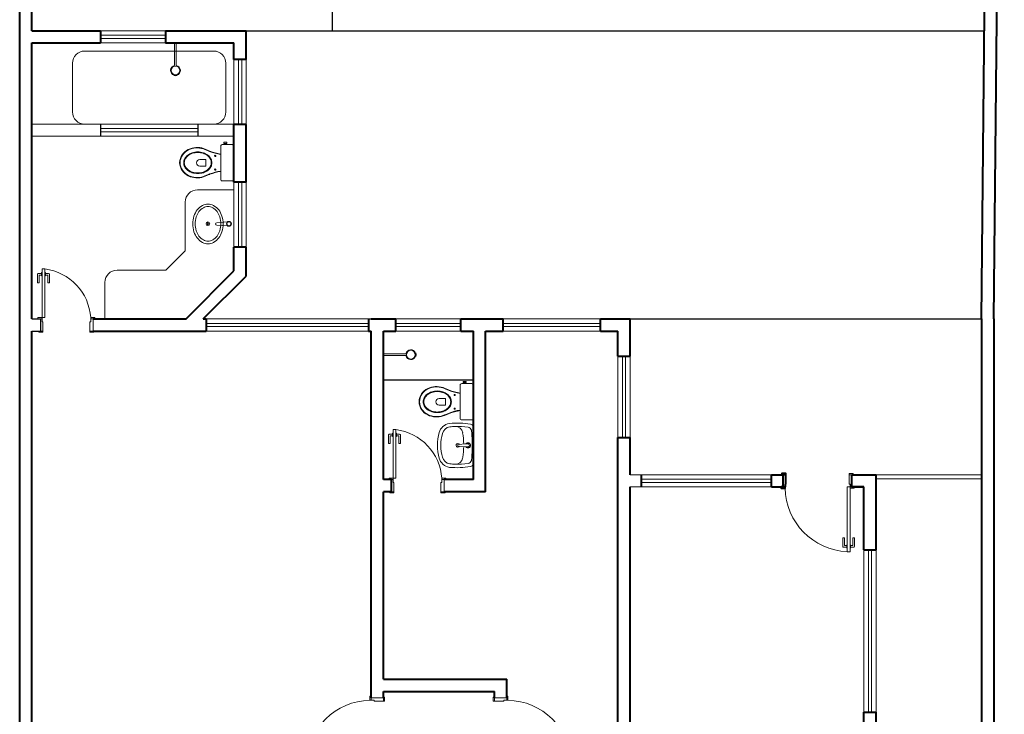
# Model space of a CAD drawing. Header units: millimetres. Extents: x 26 to 1362, y 24 to 358.
# Tile 102 of 256: x 511 to 523, y 300 to 308. Entities that reach past the tile are written whole.
import ezdxf

# ---------------------------------------------------------------- set-up
doc = ezdxf.new("R2010")
doc.units = ezdxf.units.MM
doc.linetypes.add('CONTINU', pattern=[0])
doc.linetypes.add('HIDDEN2', pattern=[4.7625, 3.175, -1.5875])
for name, color, linetype in [('ARQ-ALVENARIA', 4, 'Continuous'), ('ARQ-PISO', 8, 'Continuous'), ('LOUÇAS', 7, 'Continuous')]:
    doc.layers.add(name, color=color, linetype=linetype)
for name, color, linetype, lineweight in [('MB_ALVENARIA', 7, 'Continuous', 40), ('MB_ESQUADRIA', 7, 'Continuous', 5), ('MB_MOBILIÁRIO', 8, 'Continuous', 13)]:
    doc.layers.add(name, color=color, linetype=linetype, lineweight=lineweight)

msp = doc.modelspace()

# ---------------------------------------------------------------- linework, layer by layer
at = {"layer": 'ARQ-ALVENARIA'}
for points in [[(510.9198, 304.5675), (511.0248, 304.5675)], [(510.9248, 304.5675), (511.0248, 304.5675), (511.0248, 304.4175)], [(515.0659, 304.5675), (515.0998, 304.5675)], [(510.9198, 304.4175), (511.0248, 304.4175)]]:
    msp.add_lwpolyline(points, dxfattribs=at)
at = {"layer": 'ARQ-PISO'}
for p, q in [((514.6198, 317.2675), (514.6198, 308.1175)), ((513.5598, 308.1175), (522.6544, 308.1175))]:
    msp.add_line(p, q, dxfattribs=at)
for points in [[(511.7648, 306.9675), (511.7648, 306.8175)], [(512.9648, 306.9675), (512.9648, 306.8175)], [(518.2898, 304.5675), (522.6198, 304.5691)], [(515.2498, 303.8175), (515.2498, 303.8175), (516.3598, 303.8175)]]:
    msp.add_lwpolyline(points, dxfattribs=at)
at = {"layer": 'LOUÇAS'}
for p, q in [((512.6787, 307.9675), (512.6987, 307.9675)), ((512.7086, 307.5658), (512.7069, 307.5714)), ((515.2498, 304.1159), (515.2498, 304.1359))]:
    msp.add_line(p, q, dxfattribs=at)
msp.add_arc((512.7082, 307.5656), 0.000485, 263.97868, 17.38796, dxfattribs=at)
at = {"layer": 'MB_ALVENARIA'}
for p, q in [((510.7698, 280.2075), (510.7698, 325.1275)), ((522.6198, 304.5675), (522.6198, 280.3575)), ((510.9198, 298.9475), (510.9198, 304.4175)), ((520.2097, 302.6475), (520.1747, 302.6475)), ((520.2098, 302.5325), (520.2097, 302.6475)), ((521.3198, 301.7225), (521.3198, 302.6475)), ((520.1998, 302.5325), (520.2098, 302.5325)), ((520.1998, 302.5325), (520.1998, 302.4975)), ((520.1998, 302.4975), (520.1748, 302.4975)), ((521.1698, 301.7225), (521.1698, 302.4975)), ((521.1698, 298.9475), (521.1698, 299.7225)), ((521.3198, 298.1225), (521.3198, 299.7225))]:
    msp.add_line(p, q, dxfattribs=at)
at = {"layer": 'MB_ALVENARIA', "linetype": 'CONTINU'}
msp.add_line((522.7698, 304.5675), (522.7698, 280.2075), dxfattribs=at)
at = {"layer": 'MB_ALVENARIA'}
for points in [[(522.6198, 304.5691), (522.7498, 317.9175)], [(510.9198, 308.1175), (510.9198, 317.2675)], [(522.7698, 304.5675), (522.8998, 317.2675)], [(510.9198, 308.1175), (511.7648, 308.1175)], [(511.7648, 308.1175), (511.7648, 307.9675)], [(512.5648, 308.1175), (513.5598, 308.1175)], [(512.5648, 308.1175), (512.5648, 307.9675)], [(513.5598, 307.762), (513.5598, 308.1175)], [(510.9198, 307.9675), (511.7648, 307.9675)], [(510.9198, 304.5675), (510.9198, 307.9675)], [(512.5648, 307.9675), (513.4098, 307.9675)], [(513.4098, 307.762), (513.4098, 307.9675)], [(513.5598, 307.762), (513.4098, 307.762)], [(513.4098, 306.2509), (513.4098, 306.962)], [(513.5598, 306.962), (513.4098, 306.962)], [(513.5598, 306.2509), (513.5598, 306.962)], [(513.5598, 306.2509), (513.4098, 306.2509)], [(513.4098, 305.1575), (513.4098, 305.4509)], [(513.5598, 305.4509), (513.4098, 305.4509)], [(513.5598, 305.0954), (513.5598, 305.4509)], [(512.8198, 304.5675), (513.4098, 305.1575)], [(513.0319, 304.5675), (513.5598, 305.0954)], [(511.6748, 304.5675), (512.8198, 304.5675)], [(513.0319, 304.5675), (513.0659, 304.5675)], [(513.0659, 304.5675), (513.0659, 304.4175)], [(515.0659, 304.5675), (515.0659, 304.4175)], [(515.0998, 304.5675), (515.4048, 304.5675)], [(515.4048, 304.4175), (515.4048, 304.5675)], [(516.2048, 304.5675), (516.7248, 304.5675)], [(516.2048, 304.4175), (516.2048, 304.5675)], [(516.7248, 304.4175), (516.7248, 304.5675)], [(517.9248, 304.5675), (518.2898, 304.5675)], [(517.9248, 304.4175), (517.9248, 304.5675)], [(518.2898, 304.1075), (518.2898, 304.5675)], [(511.6748, 304.4175), (513.0659, 304.4175)], [(515.0659, 304.4175), (515.0998, 304.4175)], [(515.0998, 299.8975), (515.0998, 304.4175)], [(515.2498, 302.5875), (515.2498, 304.4175)], [(515.2498, 304.4175), (515.4048, 304.4175)], [(516.2048, 304.4175), (516.3598, 304.4175)], [(516.3598, 302.5875), (516.3598, 304.4175)], [(516.5098, 302.4375), (516.5098, 304.4175)], [(516.5098, 304.4175), (516.7248, 304.4175)], [(517.9248, 304.4175), (518.1398, 304.4175)], [(518.1398, 304.1075), (518.1398, 304.4175)], [(518.1398, 304.1075), (518.2898, 304.1075)], [(518.1398, 298.9475), (518.1398, 303.1075)], [(518.1398, 303.1075), (518.2898, 303.1075)], [(518.2898, 302.6475), (518.2898, 303.1075)], [(518.4298, 302.4975), (518.4298, 302.6475)], [(520.0298, 302.6475), (520.1698, 302.6475)], [(520.0298, 302.4975), (520.0298, 302.6475)], [(520.2097, 302.6475), (520.2097, 302.6625), (520.1597, 302.6625), (520.1597, 302.6475), (520.1747, 302.6475)], [(520.1698, 302.6475), (520.1698, 302.4975)], [(521.0198, 302.6475), (521.3198, 302.6475)], [(521.1698, 302.4975), (521.0198, 302.4975), (521.0198, 302.6475)], [(515.3498, 302.5875), (515.2498, 302.5875)], [(515.3498, 302.4375), (515.3498, 302.5875)], [(516.3598, 302.5875), (515.9998, 302.5875)], [(515.2498, 300.1275), (515.2498, 302.4375)], [(515.3498, 302.4375), (515.2498, 302.4375)], [(516.5098, 302.4375), (515.9998, 302.4375)], [(518.2898, 298.9475), (518.2898, 302.4975)], [(520.0298, 302.4975), (520.1698, 302.4975)], [(520.1748, 302.4975), (520.1498, 302.4975), (520.1498, 302.4825), (520.1998, 302.4825), (520.1998, 302.4975), (520.1998, 302.4975)], [(521.0198, 302.4975), (521.1698, 302.4975)], [(521.1698, 301.7225), (521.3198, 301.7225)], [(515.2498, 300.1275), (516.7698, 300.1275)], [(516.7698, 299.8975), (516.7698, 300.1275)], [(515.2498, 299.8975), (515.2498, 299.9775)], [(515.2498, 299.9775), (516.6198, 299.9775)], [(516.6198, 299.8975), (516.6198, 299.9775)], [(521.1698, 299.7225), (521.3198, 299.7225)]]:
    msp.add_lwpolyline(points, dxfattribs=at)
at = {"layer": 'MB_ESQUADRIA', "linetype": 'HIDDEN2'}
msp.add_line((513.1598, 306.9675), (511.5698, 306.9675), dxfattribs=at)
at = {"layer": 'MB_ESQUADRIA'}
for p, q in [((510.9902, 305.1171), (510.9901, 305.0101)), ((510.9902, 305.1171), (510.9901, 305.0101)), ((511.0388, 305.1271), (511.0002, 305.1271)), ((511.0388, 305.1271), (511.0002, 305.1271)), ((511.0101, 305.0101), (511.0102, 305.1021)), ((511.0101, 305.0101), (511.0102, 305.1021)), ((511.0152, 305.1071), (511.0388, 305.1071)), ((511.0152, 305.1071), (511.0388, 305.1071)), ((511.0452, 305.1396), (511.0388, 305.1396)), ((511.0388, 305.1396), (511.0388, 305.097)), ((511.0452, 305.1396), (511.0388, 305.1396)), ((511.0388, 305.1396), (511.0388, 305.097)), ((511.0388, 305.097), (511.0452, 305.097)), ((511.0388, 305.097), (511.0452, 305.097)), ((511.0802, 305.1396), (511.0865, 305.1396)), ((511.0802, 305.1396), (511.0865, 305.1396)), ((511.0865, 305.097), (511.0802, 305.097)), ((511.0865, 305.097), (511.0802, 305.097)), ((511.0865, 305.1396), (511.0865, 305.097)), ((511.0865, 305.1396), (511.0865, 305.097)), ((511.0865, 305.127), (511.1252, 305.127)), ((511.0865, 305.127), (511.1252, 305.127)), ((511.1102, 305.107), (511.0865, 305.107)), ((511.1102, 305.107), (511.0865, 305.107)), ((511.1151, 305.01), (511.1152, 305.102)), ((511.1151, 305.01), (511.1152, 305.102)), ((511.1352, 305.117), (511.1351, 305.01)), ((511.1352, 305.117), (511.1351, 305.01)), ((510.9901, 305.0101), (511.0101, 305.0101)), ((510.9901, 305.0101), (511.0101, 305.0101)), ((511.1351, 305.01), (511.1151, 305.01)), ((511.1351, 305.01), (511.1151, 305.01)), ((511.0448, 304.5675), (511.0198, 304.5675)), ((511.0448, 304.5675), (511.0198, 304.5675)), ((511.0448, 304.5675), (511.0198, 304.5675)), ((511.0448, 304.5675), (511.0198, 304.5675)), ((511.0248, 304.5675), (511.0248, 304.5675)), ((511.0448, 304.5325), (511.0448, 304.5675)), ((511.0448, 304.5325), (511.0448, 304.5675)), ((511.0448, 304.5325), (511.0448, 304.5675)), ((511.0448, 304.5325), (511.0448, 304.5675)), ((511.0448, 304.5325), (511.0548, 304.5325)), ((511.0448, 304.5325), (511.0548, 304.5325)), ((511.0448, 304.5325), (511.0548, 304.5325)), ((511.0448, 304.5325), (511.0548, 304.5325)), ((511.0548, 304.5325), (511.0547, 304.4175)), ((511.0548, 304.5325), (511.0547, 304.4175)), ((511.0548, 304.5325), (511.0547, 304.4175)), ((511.0548, 304.5325), (511.0547, 304.4175)), ((511.6348, 304.5325), (511.6349, 304.4175)), ((511.6448, 304.5325), (511.6348, 304.5325)), ((511.6348, 304.5325), (511.6349, 304.4175)), ((511.6448, 304.5325), (511.6348, 304.5325)), ((511.6448, 304.5325), (511.6448, 304.5675)), ((511.6448, 304.5675), (511.6698, 304.5675)), ((511.6448, 304.5325), (511.6448, 304.5675)), ((511.6448, 304.5675), (511.6698, 304.5675)), ((511.0547, 304.4175), (511.0197, 304.4175)), ((511.0547, 304.4175), (511.0197, 304.4175)), ((511.0547, 304.4175), (511.0197, 304.4175)), ((511.0547, 304.4175), (511.0197, 304.4175)), ((511.0248, 304.4175), (511.0248, 304.4175)), ((511.6349, 304.4175), (511.6699, 304.4175)), ((511.6349, 304.4175), (511.6699, 304.4175)), ((515.3152, 303.1371), (515.3152, 303.0301)), ((515.3152, 303.1371), (515.3152, 303.0301)), ((515.3639, 303.1471), (515.3252, 303.1471)), ((515.3639, 303.1471), (515.3252, 303.1471)), ((515.3639, 303.1596), (515.3638, 303.117)), ((515.3639, 303.1596), (515.3638, 303.117)), ((515.3702, 303.1596), (515.3639, 303.1596)), ((515.3702, 303.1596), (515.3639, 303.1596)), ((515.4052, 303.1596), (515.4116, 303.1596)), ((515.4052, 303.1596), (515.4116, 303.1596)), ((515.4116, 303.1596), (515.4115, 303.117)), ((515.4116, 303.1596), (515.4115, 303.117)), ((515.4116, 303.147), (515.4502, 303.147)), ((515.4116, 303.147), (515.4502, 303.147)), ((515.4602, 303.137), (515.4601, 303.03)), ((515.4602, 303.137), (515.4601, 303.03)), ((515.3152, 303.0301), (515.3352, 303.0301)), ((515.3152, 303.0301), (515.3352, 303.0301)), ((515.3352, 303.0301), (515.3352, 303.1221)), ((515.3352, 303.0301), (515.3352, 303.1221)), ((515.3402, 303.1271), (515.3639, 303.1271)), ((515.3402, 303.1271), (515.3639, 303.1271)), ((515.3638, 303.117), (515.3702, 303.117)), ((515.3638, 303.117), (515.3702, 303.117)), ((515.4115, 303.117), (515.4052, 303.117)), ((515.4115, 303.117), (515.4052, 303.117)), ((515.4352, 303.127), (515.4115, 303.127)), ((515.4352, 303.127), (515.4115, 303.127)), ((515.4401, 303.03), (515.4402, 303.122)), ((515.4401, 303.03), (515.4402, 303.122)), ((515.4601, 303.03), (515.4401, 303.03)), ((515.4601, 303.03), (515.4401, 303.03)), ((520.9898, 302.5325), (520.9898, 302.6475)), ((520.9898, 302.6475), (521.0248, 302.6475)), ((520.9898, 302.5325), (520.9898, 302.6475)), ((520.9898, 302.6475), (521.0248, 302.6475)), ((515.3698, 302.5875), (515.3448, 302.5875)), ((515.3698, 302.5875), (515.3448, 302.5875)), ((515.3698, 302.5875), (515.3448, 302.5875)), ((515.3698, 302.5875), (515.3448, 302.5875)), ((515.3498, 302.5875), (515.3498, 302.5875)), ((515.3698, 302.5525), (515.3698, 302.5875)), ((515.3698, 302.5525), (515.3698, 302.5875)), ((515.3698, 302.5525), (515.3698, 302.5875)), ((515.3698, 302.5525), (515.3698, 302.5875)), ((515.3698, 302.5525), (515.3798, 302.5525)), ((515.3698, 302.5525), (515.3798, 302.5525)), ((515.3698, 302.5525), (515.3798, 302.5525)), ((515.3698, 302.5525), (515.3798, 302.5525)), ((515.3798, 302.5525), (515.3798, 302.4375)), ((515.3798, 302.5525), (515.3798, 302.4375)), ((515.3798, 302.5525), (515.3798, 302.4375)), ((515.3798, 302.5525), (515.3798, 302.4375)), ((515.9598, 302.5525), (515.9599, 302.4375)), ((515.9698, 302.5525), (515.9598, 302.5525)), ((515.9598, 302.5525), (515.9599, 302.4375)), ((515.9698, 302.5525), (515.9598, 302.5525)), ((515.9698, 302.5525), (515.9698, 302.5875)), ((515.9698, 302.5875), (515.9948, 302.5875)), ((515.9698, 302.5525), (515.9698, 302.5875)), ((515.9698, 302.5875), (515.9948, 302.5875)), ((520.9998, 302.5325), (520.9898, 302.5325)), ((520.9998, 302.5325), (520.9898, 302.5325)), ((520.9998, 302.5325), (520.9998, 302.4975)), ((520.9998, 302.5325), (520.9998, 302.4975)), ((515.3798, 302.4375), (515.3448, 302.4375)), ((515.3798, 302.4375), (515.3448, 302.4375)), ((515.3798, 302.4375), (515.3448, 302.4375)), ((515.3798, 302.4375), (515.3448, 302.4375)), ((515.3498, 302.4375), (515.3498, 302.4375)), ((515.9599, 302.4375), (515.9949, 302.4375)), ((515.9599, 302.4375), (515.9949, 302.4375)), ((520.9997, 302.4975), (521.0248, 302.4975)), ((520.9997, 302.4975), (521.0248, 302.4975)), ((520.9094, 301.87), (520.9294, 301.87)), ((520.9094, 301.763), (520.9094, 301.87)), ((520.9294, 301.87), (520.9294, 301.778)), ((521.0544, 301.87), (521.0344, 301.87)), ((521.0344, 301.87), (521.0344, 301.778)), ((521.0544, 301.763), (521.0544, 301.87)), ((520.958, 301.753), (520.9194, 301.753)), ((520.9344, 301.773), (520.958, 301.773)), ((520.958, 301.7831), (520.9644, 301.7831)), ((520.958, 301.7404), (520.958, 301.7831)), ((520.9644, 301.7404), (520.958, 301.7404)), ((521.0057, 301.7831), (520.9994, 301.7831)), ((520.9994, 301.7404), (521.0057, 301.7404)), ((521.0057, 301.7404), (521.0057, 301.7831)), ((521.0294, 301.773), (521.0057, 301.773)), ((521.0057, 301.753), (521.0443, 301.753)), ((515.2498, 299.8975), (515.0998, 299.8975)), ((515.0998, 299.8676), (515.0998, 299.8926)), ((515.1348, 299.8676), (515.0998, 299.8676)), ((515.1348, 299.8676), (515.1348, 299.8576)), ((515.1348, 299.8576), (515.2498, 299.8576)), ((515.2498, 299.8576), (515.2498, 299.8926)), ((516.6198, 299.8975), (516.7698, 299.8975)), ((516.6198, 299.8576), (516.6198, 299.8926)), ((516.7348, 299.8576), (516.6198, 299.8576)), ((516.7348, 299.8676), (516.7348, 299.8576)), ((516.7348, 299.8676), (516.7698, 299.8676)), ((516.7698, 299.8676), (516.7698, 299.8926))]:
    msp.add_line(p, q, dxfattribs=at)
at = {"layer": 'MB_ESQUADRIA', "linetype": 'HIDDEN2'}
for points in [[(511.7648, 308.1175), (512.5648, 308.1175)], [(512.5648, 308.0625), (511.7648, 308.0625)], [(512.5648, 308.0225), (511.7648, 308.0225)], [(511.7648, 307.9675), (512.5648, 307.9675)], [(513.4098, 307.762), (513.4098, 306.962)], [(513.4648, 306.962), (513.4648, 307.762)], [(513.5048, 306.962), (513.5048, 307.762)], [(513.5598, 307.762), (513.5598, 306.962)], [(510.9198, 306.9675), (511.5698, 306.9675)], [(512.9648, 306.9125), (511.7648, 306.9125)], [(513.1598, 306.9675), (513.4098, 306.9675)], [(511.7648, 306.8175), (510.9198, 306.8175)], [(512.9648, 306.8725), (511.7648, 306.8725)], [(511.7648, 306.8175), (512.9648, 306.8175)], [(512.9648, 306.8175), (513.4098, 306.8175)], [(513.4098, 306.2509), (513.4098, 305.4509)], [(513.4648, 305.4509), (513.4648, 306.2509)], [(513.5048, 305.4509), (513.5048, 306.2509)], [(513.5598, 306.2509), (513.5598, 305.4509)], [(515.0659, 304.5675), (513.0659, 304.5675)], [(513.0659, 304.5125), (515.0659, 304.5125)], [(513.0659, 304.4725), (515.0659, 304.4725)], [(516.2048, 304.5675), (515.4048, 304.5675)], [(515.4048, 304.5125), (516.2048, 304.5125)], [(515.4048, 304.4725), (516.2048, 304.4725)], [(517.9248, 304.5675), (516.7248, 304.5675)], [(516.7248, 304.5125), (517.9248, 304.5125)], [(516.7248, 304.4725), (517.9248, 304.4725)], [(513.0659, 304.4175), (515.0659, 304.4175)], [(515.4048, 304.4175), (516.2048, 304.4175)], [(516.7248, 304.4175), (517.9248, 304.4175)], [(518.1398, 304.1075), (518.1398, 303.1075)], [(518.1948, 304.1075), (518.1948, 303.1075)], [(518.2348, 304.1075), (518.2348, 303.1075)], [(518.2898, 303.1075), (518.2898, 304.1075)], [(518.2898, 302.6475), (520.0298, 302.6475)], [(520.0298, 302.6475), (518.4298, 302.6475)], [(521.3198, 302.6475), (522.6198, 302.6475)], [(518.4298, 302.5925), (520.0298, 302.5925)], [(518.4298, 302.5525), (520.0298, 302.5525)], [(521.3198, 302.5975), (522.6198, 302.5975)], [(518.2898, 302.4975), (520.0298, 302.4975)], [(518.4298, 302.4975), (520.0298, 302.4975)], [(521.1698, 299.7225), (521.1698, 301.7225)], [(521.2248, 299.7225), (521.2248, 301.7225)], [(521.2648, 299.7225), (521.2648, 301.7225)], [(521.3198, 301.7225), (521.3198, 299.7225)]]:
    msp.add_lwpolyline(points, dxfattribs=at)
at = {"layer": 'MB_ESQUADRIA'}
for points in [[(511.0798, 305.1825), (511.0798, 304.5825), (511.0448, 304.5825), (511.0448, 305.1825), (511.0798, 305.1825)], [(511.0198, 304.5675), (510.9948, 304.5675), (510.9948, 304.5825), (511.0448, 304.5825), (511.0448, 304.5675), (511.0448, 304.5675)], [(511.0198, 304.5675), (510.9948, 304.5675), (510.9948, 304.5825), (511.0448, 304.5825), (511.0448, 304.5675), (511.0448, 304.5675)], [(511.0198, 304.5675), (510.9948, 304.5675), (510.9948, 304.5825), (511.0448, 304.5825), (511.0448, 304.5675), (511.0448, 304.5675)], [(511.0198, 304.5675), (510.9948, 304.5675), (510.9948, 304.5825), (511.0448, 304.5825), (511.0448, 304.5675), (511.0448, 304.5675)], [(511.6698, 304.5675), (511.6948, 304.5675), (511.6948, 304.5825), (511.6448, 304.5825), (511.6448, 304.5675), (511.6448, 304.5675)], [(511.6698, 304.5675), (511.6948, 304.5675), (511.6948, 304.5825), (511.6448, 304.5825), (511.6448, 304.5675), (511.6448, 304.5675)], [(511.6748, 304.4175), (511.6748, 304.5675)], [(511.0547, 304.4175), (511.0547, 304.4025), (511.0047, 304.4025), (511.0047, 304.4175), (511.0197, 304.4175)], [(511.0547, 304.4175), (511.0547, 304.4025), (511.0047, 304.4025), (511.0047, 304.4175), (511.0197, 304.4175)], [(511.0547, 304.4175), (511.0547, 304.4025), (511.0047, 304.4025), (511.0047, 304.4175), (511.0197, 304.4175)], [(511.0547, 304.4175), (511.0547, 304.4025), (511.0047, 304.4025), (511.0047, 304.4175), (511.0197, 304.4175)], [(511.6349, 304.4175), (511.6349, 304.4025), (511.6849, 304.4025), (511.6849, 304.4175), (511.6699, 304.4175)], [(511.6349, 304.4175), (511.6349, 304.4025), (511.6849, 304.4025), (511.6849, 304.4175), (511.6699, 304.4175)], [(515.4048, 303.2025), (515.4048, 302.6025), (515.3698, 302.6025), (515.3698, 303.2025), (515.4048, 303.2025)], [(520.9898, 302.6475), (520.9898, 302.6625), (521.0398, 302.6625), (521.0398, 302.6475), (521.0248, 302.6475)], [(520.9898, 302.6475), (520.9898, 302.6625), (521.0398, 302.6625), (521.0398, 302.6475), (521.0248, 302.6475)], [(515.3448, 302.5875), (515.3198, 302.5875), (515.3198, 302.6025), (515.3698, 302.6025), (515.3698, 302.5875), (515.3698, 302.5875)], [(515.3448, 302.5875), (515.3198, 302.5875), (515.3198, 302.6025), (515.3698, 302.6025), (515.3698, 302.5875), (515.3698, 302.5875)], [(515.3448, 302.5875), (515.3198, 302.5875), (515.3198, 302.6025), (515.3698, 302.6025), (515.3698, 302.5875), (515.3698, 302.5875)], [(515.3448, 302.5875), (515.3198, 302.5875), (515.3198, 302.6025), (515.3698, 302.6025), (515.3698, 302.5875), (515.3698, 302.5875)], [(515.9948, 302.5875), (516.0198, 302.5875), (516.0198, 302.6025), (515.9698, 302.6025), (515.9698, 302.5875), (515.9698, 302.5875)], [(515.9948, 302.5875), (516.0198, 302.5875), (516.0198, 302.6025), (515.9698, 302.6025), (515.9698, 302.5875), (515.9698, 302.5875)], [(515.9998, 302.4375), (515.9998, 302.5875)], [(515.3798, 302.4375), (515.3798, 302.4225), (515.3298, 302.4225), (515.3298, 302.4375), (515.3448, 302.4375)], [(515.3798, 302.4375), (515.3798, 302.4225), (515.3298, 302.4225), (515.3298, 302.4375), (515.3448, 302.4375)], [(515.3798, 302.4375), (515.3798, 302.4225), (515.3298, 302.4225), (515.3298, 302.4375), (515.3448, 302.4375)], [(515.3798, 302.4375), (515.3798, 302.4225), (515.3298, 302.4225), (515.3298, 302.4375), (515.3448, 302.4375)], [(515.9599, 302.4375), (515.9599, 302.4225), (516.0099, 302.4225), (516.0099, 302.4375), (515.9949, 302.4375)], [(515.9599, 302.4375), (515.9599, 302.4225), (516.0099, 302.4225), (516.0099, 302.4375), (515.9949, 302.4375)], [(521.0248, 302.4975), (521.0497, 302.4975), (521.0497, 302.4825), (520.9997, 302.4825), (520.9997, 302.4975), (520.9998, 302.4975)], [(521.0248, 302.4975), (521.0497, 302.4975), (521.0497, 302.4825), (520.9997, 302.4825), (520.9997, 302.4975), (520.9998, 302.4975)], [(515.0998, 299.8926), (515.0998, 299.9176), (515.0848, 299.9176), (515.0848, 299.8676), (515.0998, 299.8676), (515.0998, 299.8676)], [(515.2498, 299.8576), (515.2648, 299.8576), (515.2648, 299.9076), (515.2498, 299.9076), (515.2498, 299.8926)], [(516.6198, 299.8576), (516.6048, 299.8576), (516.6048, 299.9076), (516.6198, 299.9076), (516.6198, 299.8926)], [(516.7698, 299.8926), (516.7698, 299.9176), (516.7848, 299.9176), (516.7848, 299.8676), (516.7698, 299.8676), (516.7698, 299.8676)]]:
    msp.add_lwpolyline(points, dxfattribs=at)
msp.add_lwpolyline([(520.9647, 302.4975), (520.9647, 301.6975), (520.9997, 301.6975), (520.9997, 302.4975)], close=True, dxfattribs=at)
for centre, radius, start, end in [((511.0002, 305.1171), 0.01, 89.97107, 179.97107), ((511.0002, 305.1171), 0.01, 89.97107, 179.97107), ((511.0152, 305.1021), 0.005, 89.97107, 179.97107), ((511.0152, 305.1021), 0.005, 89.97107, 179.97107), ((511.1102, 305.102), 0.005, 359.97107, 89.97107), ((511.1102, 305.102), 0.005, 359.97107, 89.97107), ((511.1252, 305.117), 0.01, 359.97107, 89.97107), ((511.1252, 305.117), 0.01, 359.97107, 89.97107), ((515.3252, 303.1371), 0.01, 89.97107, 179.97107), ((515.3252, 303.1371), 0.01, 89.97107, 179.97107), ((515.4502, 303.137), 0.01, 359.97107, 89.97107), ((515.4502, 303.137), 0.01, 359.97107, 89.97107), ((515.3402, 303.1221), 0.005, 89.97107, 179.97107), ((515.3402, 303.1221), 0.005, 89.97107, 179.97107), ((515.4352, 303.122), 0.005, 359.97107, 89.97107), ((515.4352, 303.122), 0.005, 359.97107, 89.97107), ((520.9194, 301.763), 0.01, 179.97107, 269.97107), ((520.9344, 301.778), 0.005, 179.97107, 269.97107), ((521.0294, 301.778), 0.005, 269.97107, 359.97107), ((521.0444, 301.763), 0.01, 269.97107, 359.97107)]:
    msp.add_arc(centre, radius, start, end, dxfattribs=at)
at = {"layer": 'MB_ESQUADRIA', "linetype": 'HIDDEN2'}
for centre, radius, start, end in [((510.9975, 304.5391), 0.6487, 3.84016, 82.71463), ((510.9975, 304.5391), 0.6487, 3.84016, 82.71463), ((515.3226, 302.5591), 0.6487, 3.84016, 82.71463), ((515.3226, 302.5591), 0.6487, 3.84016, 82.71463), ((521.0014, 302.4985), 0.8018, 181.14056, 267.34932), ((515.1008, 299.0659), 0.8018, 91.14056, 177.34932), ((516.7688, 299.0659), 0.8018, 2.65068, 88.85944)]:
    msp.add_arc(centre, radius, start, end, dxfattribs=at)
at = {"layer": 'MB_MOBILIÁRIO'}
for p, q in [((511.5698, 307.8675), (513.1598, 307.8675)), ((512.6787, 307.6894), (512.6787, 307.9675)), ((512.6987, 307.6894), (512.6987, 307.9675)), ((511.4198, 307.1175), (511.4198, 307.7175)), ((513.3098, 307.7175), (513.3098, 307.1175)), ((512.6709, 307.5713), (512.6692, 307.5658)), ((512.6887, 307.5622), (512.6887, 307.5687)), ((512.6887, 307.5622), (512.6887, 307.5687)), ((513.4098, 306.6952), (513.4098, 306.2879)), ((512.9598, 306.1575), (513.4098, 306.1575)), ((512.8098, 305.4061), (512.8098, 306.0075)), ((513.1974, 305.753), (513.3292, 305.7618)), ((513.1974, 305.723), (513.3292, 305.7142)), ((512.5713, 305.1675), (512.8098, 305.4061)), ((511.9698, 305.1675), (512.5713, 305.1675)), ((511.8198, 304.5675), (511.8198, 305.0175)), ((515.5279, 304.1359), (515.2498, 304.1359)), ((515.5279, 304.1159), (515.2498, 304.1159)), ((515.6516, 304.1458), (515.6459, 304.144)), ((515.646, 304.1081), (515.6515, 304.1064)), ((515.6552, 304.1259), (515.6487, 304.1259)), ((515.6552, 304.1259), (515.6487, 304.1259)), ((516.3598, 303.7491), (516.3598, 303.3418)), ((516.1656, 303.0141), (516.1656, 303.0037)), ((516.2679, 303.0276), (516.1702, 303.0191)), ((516.2894, 303.0284), (516.2682, 303.0267)), ((516.2681, 302.9911), (516.1702, 302.9987)), ((516.2894, 302.9894), (516.2681, 302.9911))]:
    msp.add_line(p, q, dxfattribs=at)
for points in [[(513.4098, 306.6952), (513.4098, 306.6952), (513.4084, 306.7031), (513.4041, 306.7095), (513.3976, 306.7138), (513.3898, 306.7152), (513.2659, 306.7152), (513.2659, 306.7152), (513.258, 306.7138), (513.2516, 306.7095), (513.2473, 306.7031), (513.2459, 306.6952), (513.2459, 306.4919)], [(513.2845, 306.7281), (513.2845, 306.7432), (513.3024, 306.7432), (513.3203, 306.7432), (513.3203, 306.7281), (513.3175, 306.7281), (513.3175, 306.7152)], [(513.2845, 306.7281), (513.2874, 306.7281)], [(513.3175, 306.7281), (513.2874, 306.7281)], [(513.2874, 306.7281), (513.2874, 306.7152)], [(512.9875, 306.532), (513.0648, 306.532), (513.0648, 306.4912)], [(513.2452, 306.5943), (513.2452, 306.5943), (513.2459, 306.5941)], [(512.9875, 306.4511), (513.0648, 306.4511), (513.0648, 306.4919)], [(513.4098, 306.2879), (513.4098, 306.2879), (513.4084, 306.28), (513.4041, 306.2743), (513.3976, 306.27), (513.3898, 306.2686), (513.2659, 306.2686), (513.2659, 306.2686), (513.258, 306.27), (513.2516, 306.2743), (513.2473, 306.28), (513.2459, 306.2879), (513.2459, 306.4919)], [(513.2452, 306.3895), (513.2452, 306.3895), (513.2459, 306.3897)], [(516.3598, 303.7491), (516.3598, 303.7491), (516.3584, 303.757), (516.3541, 303.7634), (516.3476, 303.7677), (516.3398, 303.7692), (516.2159, 303.7692), (516.2159, 303.7692), (516.208, 303.7677), (516.2016, 303.7634), (516.1973, 303.757), (516.1959, 303.7491), (516.1959, 303.5458)], [(516.2345, 303.7821), (516.2345, 303.7971), (516.2524, 303.7971), (516.2703, 303.7971), (516.2703, 303.7821), (516.2675, 303.7821), (516.2675, 303.7692)], [(516.2345, 303.7821), (516.2374, 303.7821)], [(516.2675, 303.7821), (516.2374, 303.7821)], [(516.2374, 303.7821), (516.2374, 303.7692)], [(516.1952, 303.6482), (516.1952, 303.6482), (516.1959, 303.648)], [(515.9375, 303.5859), (516.0148, 303.5859), (516.0148, 303.5451)], [(515.9375, 303.505), (516.0148, 303.505), (516.0148, 303.5458)], [(516.3598, 303.3418), (516.3598, 303.3418), (516.3584, 303.3339), (516.3541, 303.3282), (516.3476, 303.3239), (516.3398, 303.3225), (516.2159, 303.3225), (516.2159, 303.3225), (516.208, 303.3239), (516.2016, 303.3282), (516.1973, 303.3339), (516.1959, 303.3418), (516.1959, 303.5458)], [(516.1952, 303.4435), (516.1952, 303.4435), (516.1959, 303.4437)]]:
    msp.add_lwpolyline(points, dxfattribs=at)
for points in [[(513.1378, 306.4919, 0.1244509), (513.1254, 306.541, 0.105729), (513.0868, 306.5862, 0.0868761), (513.0323, 306.6147, 0.0770405), (512.9638, 306.6253, 0.0770405), (512.8954, 306.6147, 0.0868761), (512.8408, 306.5862, 0.105729), (512.8023, 306.541, 0.1244509), (512.7899, 306.4919, 0.1244509), (512.8023, 306.4428, 0.105729), (512.8408, 306.3976, 0.0868761), (512.8954, 306.3691, 0.0770405), (512.9638, 306.3585, 0.0770405), (513.0323, 306.3691, 0.0868761), (513.0868, 306.3976, 0.105729), (513.1254, 306.4428, 0.1244509)], [(513.1297, 306.4919, 0.1244509), (513.118, 306.5378, 0.105729), (513.0815, 306.5806, 0.0868761), (513.0295, 306.6078, 0.0770405), (512.9638, 306.618, 0.0770405), (512.8982, 306.6078, 0.0868761), (512.8461, 306.5806, 0.105729), (512.8096, 306.5378, 0.1244509), (512.798, 306.4919, 0.1244509), (512.8096, 306.446, 0.105729), (512.8461, 306.4032, 0.0868761), (512.8982, 306.376, 0.0770405), (512.9638, 306.3658, 0.0770405), (513.0295, 306.376, 0.0868761), (513.0815, 306.4032, 0.105729), (513.118, 306.446, 0.1244509)], [(513.0891, 305.4925, -0.1249766), (513.0204, 305.5099, -0.1058088), (512.957, 305.5642, -0.0866336), (512.9171, 305.641, -0.0766824), (512.9022, 305.7375, -0.0766824), (512.9171, 305.8339, -0.0866336), (512.957, 305.9107, -0.1058088), (513.0204, 305.965, -0.1249766), (513.0891, 305.9825, -0.1249766), (513.1579, 305.965, -0.1058088), (513.2213, 305.9107, -0.0866336), (513.2612, 305.8339, -0.0766824), (513.2761, 305.7375, -0.0766824), (513.2612, 305.641, -0.0866336), (513.2213, 305.5642, -0.1058088), (513.1579, 305.5099, -0.1249766)], [(513.2475, 305.7388, -0.074123), (513.2349, 305.6543, -0.0848524), (513.2013, 305.5875, -0.1063226), (513.1476, 305.5399, -0.128843), (513.09, 305.5248, -0.128843), (513.0324, 305.5399, -0.1063226), (512.9786, 305.5875, -0.0848524), (512.9451, 305.6543, -0.074123), (512.9325, 305.7388, -0.074123), (512.9451, 305.8233, -0.0848524), (512.9786, 305.8901, -0.1063226), (513.0324, 305.9377, -0.128843), (513.09, 305.9528, -0.128843), (513.1476, 305.9377, -0.1063226), (513.2013, 305.8901, -0.0848524), (513.2349, 305.8233, -0.074123)], [(516.0878, 303.5458, 0.1244509), (516.0754, 303.595, 0.105729), (516.0368, 303.6402, 0.0868761), (515.9823, 303.6686, 0.0770405), (515.9138, 303.6792, 0.0770405), (515.8454, 303.6686, 0.0868761), (515.7908, 303.6402, 0.105729), (515.7523, 303.595, 0.1244509), (515.7399, 303.5458, 0.1244509), (515.7523, 303.4967, 0.105729), (515.7908, 303.4515, 0.0868761), (515.8454, 303.4231, 0.0770405), (515.9138, 303.4124, 0.0770405), (515.9823, 303.4231, 0.0868761), (516.0368, 303.4515, 0.105729), (516.0754, 303.4967, 0.1244509)], [(516.0797, 303.5458, 0.1244509), (516.068, 303.5918, 0.105729), (516.0315, 303.6346, 0.0868761), (515.9795, 303.6617, 0.0770405), (515.9138, 303.6719, 0.0770405), (515.8482, 303.6617, 0.0868761), (515.7961, 303.6346, 0.105729), (515.7596, 303.5918, 0.1244509), (515.748, 303.5458, 0.1244509), (515.7596, 303.4999, 0.105729), (515.7961, 303.4571, 0.0868761), (515.8482, 303.4299, 0.0770405), (515.9138, 303.4198, 0.0770405), (515.9795, 303.4299, 0.0868761), (516.0315, 303.4571, 0.105729), (516.068, 303.4999, 0.1244509)]]:
    msp.add_lwpolyline(points, format="xyb", close=True, dxfattribs=at)
for centre, radius in [((512.6887, 307.6294), 0.0541), ((513.1789, 306.5757), 0.00752), ((513.1789, 306.4074), 0.00752), ((513.0891, 305.7388), 0.0225), ((513.0891, 305.7388), 0.0106), ((513.3474, 305.738), 0.03), ((513.3474, 305.738), 0.025), ((515.5879, 304.1259), 0.0541), ((516.1289, 303.6296), 0.00752), ((516.1289, 303.4614), 0.00752)]:
    msp.add_circle(centre, radius, dxfattribs=at)
for centre, radius, start, end in [((511.5698, 307.7175), 0.15, 90, 180), ((513.1598, 307.7175), 0.15, 360, 90), ((512.6887, 307.6294), 0.0608, 99.46873, 253.0092), ((512.6887, 307.6294), 0.0608, 287.38796, 80.53127), ((512.6697, 307.5657), 0.000485, 163.0092, 275.28949), ((512.6733, 307.5266), 0.0388, 66.64666, 95.28949), ((512.6887, 307.6294), 0.0608, 253.0092, 287.38796), ((512.7041, 307.5266), 0.0388, 83.97868, 113.35334), ((511.5698, 307.1175), 0.15, 180, 270), ((513.1598, 307.1175), 0.15, 270, 0), ((512.9297, 306.4836), 0.1898, 115.76246, 177.20811), ((512.9297, 306.4836), 0.1851, 115.76246, 177.20811), ((512.9567, 306.4244), 0.2549, 72.09039, 115.44583), ((512.9564, 306.4281), 0.2467, 71.86702, 115.76246), ((523.5497, 331.8665), 27.3099, 247.35144, 247.52574), ((524.1484, 333.3046), 28.863, 247.3538, 247.51832), ((512.9875, 306.4915), 0.0404, 90, 270), ((513.3763, 307.3503), 0.7673, 249.69088, 260.16298), ((513.3763, 307.3503), 0.7626, 249.69088, 260.16298), ((512.9297, 306.5002), 0.1898, 182.79189, 244.23754), ((512.9297, 306.5002), 0.1851, 182.79189, 244.23754), ((512.9567, 306.5594), 0.2549, 244.55417, 287.90961), ((512.9564, 306.5557), 0.2467, 244.23754, 288.13298), ((523.5497, 281.1173), 27.3099, 112.47426, 112.64856), ((524.1484, 279.6792), 28.863, 112.48168, 112.6462), ((513.3763, 305.6335), 0.7673, 99.83702, 110.30912), ((513.3763, 305.6335), 0.7626, 99.83702, 110.30912), ((512.9598, 306.0075), 0.15, 90, 180), ((513.1974, 305.738), 0.015, 90, 270), ((511.9698, 305.0175), 0.15, 90, 180), ((515.5879, 304.1259), 0.0608, 17.38796, 170.53127), ((515.5879, 304.1259), 0.0608, 189.46873, 343.0092), ((515.5879, 304.1259), 0.0608, 343.0092, 17.38796), ((515.6517, 304.1069), 0.000485, 253.0092, 5.28949), ((515.6517, 304.1454), 0.000485, 353.97868, 107.38796), ((515.6907, 304.1412), 0.0388, 173.97868, 203.35334), ((515.6907, 304.1105), 0.0388, 156.64666, 185.28949), ((515.8797, 303.5375), 0.1898, 115.76246, 177.20811), ((515.8797, 303.5375), 0.1851, 115.76246, 177.20811), ((515.9067, 303.4783), 0.2549, 72.09039, 115.44583), ((515.9064, 303.482), 0.2467, 71.86702, 115.76246), ((526.4997, 328.9204), 27.3099, 247.35144, 247.52574), ((527.0984, 330.3585), 28.863, 247.3538, 247.51832), ((516.3263, 304.4042), 0.7673, 249.69088, 260.16298), ((516.3263, 304.4042), 0.7626, 249.69088, 260.16298), ((515.8797, 303.5541), 0.1898, 182.79189, 244.23754), ((515.8797, 303.5541), 0.1851, 182.79189, 244.23754), ((515.9375, 303.5455), 0.0404, 90, 270), ((515.9067, 303.6133), 0.2549, 244.55417, 287.90961), ((515.9064, 303.6096), 0.2467, 244.23754, 288.13298), ((526.4997, 278.1713), 27.3099, 112.47426, 112.64856), ((527.0984, 276.7332), 28.863, 112.48168, 112.6462), ((516.3263, 302.6874), 0.7673, 99.83702, 110.30912), ((516.3263, 302.6874), 0.7626, 99.83702, 110.30912), ((516.1706, 303.0141), 0.005, 94.44626, 180), ((516.2925, 303.0089), 0.0309, 217.13786, 142.86214), ((516.2925, 303.0089), 0.0197, 261.10748, 98.89252), ((516.1706, 303.0037), 0.005, 180, 265.55374)]:
    msp.add_arc(centre, radius, start, end, dxfattribs=at)
for points in [[(515.9373, 303.1676), (515.9534, 303.2264), (516.0035, 303.2696), (516.0637, 303.28)], [(516.0637, 303.28), (516.1508, 303.288), (516.2385, 303.2846), (516.3248, 303.2697)], [(516.3253, 303.2697), (516.3397, 303.2672), (516.3523, 303.2586), (516.3598, 303.246)], [(515.9159, 303.0089), (515.9159, 303.0625), (515.9231, 303.1159), (515.9373, 303.1676)], [(515.9587, 303.0089), (515.9587, 303.0586), (515.9653, 303.1081), (515.9785, 303.1561)], [(515.9785, 303.1561), (515.99, 303.198), (516.0257, 303.2289), (516.0686, 303.2372)], [(516.0686, 303.2372), (516.0904, 303.2392), (516.1122, 303.2404), (516.134, 303.2409)], [(516.134, 303.2409), (516.1872, 303.2421), (516.2403, 303.2388), (516.2928, 303.2312)], [(516.134, 303.2409), (516.1802, 303.2419), (516.2199, 303.2087), (516.2271, 303.1631)], [(516.227, 303.1639), (516.2354, 303.1179), (516.2398, 303.0713), (516.2402, 303.0245)], [(516.2928, 303.2312), (516.3128, 303.2283), (516.3291, 303.2137), (516.3341, 303.1941)], [(516.3341, 303.1941), (516.3363, 303.1858), (516.3377, 303.1773), (516.3384, 303.1687)], [(516.3384, 303.1687), (516.3426, 303.1155), (516.3448, 303.0622), (516.3448, 303.0089)], [(516.3598, 303.0089), (516.3598, 303.0089), (516.3598, 303.246), (516.3598, 303.246)], [(515.9373, 302.8502), (515.9231, 302.9019), (515.9159, 302.9553), (515.9159, 303.0089)], [(515.9785, 302.8617), (515.9653, 302.9097), (515.9587, 302.9592), (515.9587, 303.0089)], [(516.3448, 303.0089), (516.3448, 302.9556), (516.3426, 302.9023), (516.3384, 302.8491)], [(516.3598, 303.0089), (516.3598, 303.0089), (516.3598, 302.7718), (516.3598, 302.7718)], [(516.2402, 302.9932), (516.2399, 302.9491), (516.2359, 302.9051), (516.2284, 302.8616)], [(516.0637, 302.7378), (516.0035, 302.7482), (515.9534, 302.7914), (515.9373, 302.8502)], [(516.0686, 302.7806), (516.0257, 302.7889), (515.99, 302.8198), (515.9785, 302.8617)], [(516.134, 302.7769), (516.1122, 302.7774), (516.0904, 302.7786), (516.0686, 302.7806)], [(516.2267, 302.8523), (516.2185, 302.8078), (516.1793, 302.7759), (516.134, 302.7769)], [(516.2928, 302.7866), (516.2403, 302.7789), (516.1872, 302.7757), (516.134, 302.7769)], [(516.2292, 302.8664), (516.2284, 302.8617), (516.2276, 302.857), (516.2267, 302.8523)], [(516.3341, 302.8237), (516.3291, 302.8041), (516.3128, 302.7895), (516.2928, 302.7866)], [(516.3598, 302.7718), (516.3523, 302.7592), (516.3397, 302.7506), (516.3253, 302.7481)], [(516.3384, 302.8491), (516.3377, 302.8405), (516.3363, 302.832), (516.3341, 302.8237)], [(516.3248, 302.748), (516.2385, 302.7332), (516.1508, 302.7298), (516.0637, 302.7378)]]:
    msp.add_open_spline(points, degree=3, dxfattribs=at)
msp.add_open_spline([(516.188, 302.9973), (516.1841, 302.9907), (516.1769, 302.9864), (516.1687, 302.9864), (516.1687, 302.9864), (516.1562, 302.9864), (516.1462, 302.9964), (516.1462, 303.0089), (516.1462, 303.0089), (516.1462, 303.0213), (516.1562, 303.0314), (516.1687, 303.0314), (516.1769, 303.0314), (516.1841, 303.027), (516.188, 303.0205)], degree=3, knots=[0.33528569, 0.33528569, 0.33528569, 0.33528569, 0.5, 0.5, 0.5, 0.625, 0.75, 0.75, 0.75, 0.875, 1, 1, 1, 1.16487699, 1.16487699, 1.16487699, 1.16487699], dxfattribs=at)

doc.saveas('drawing.dxf')
